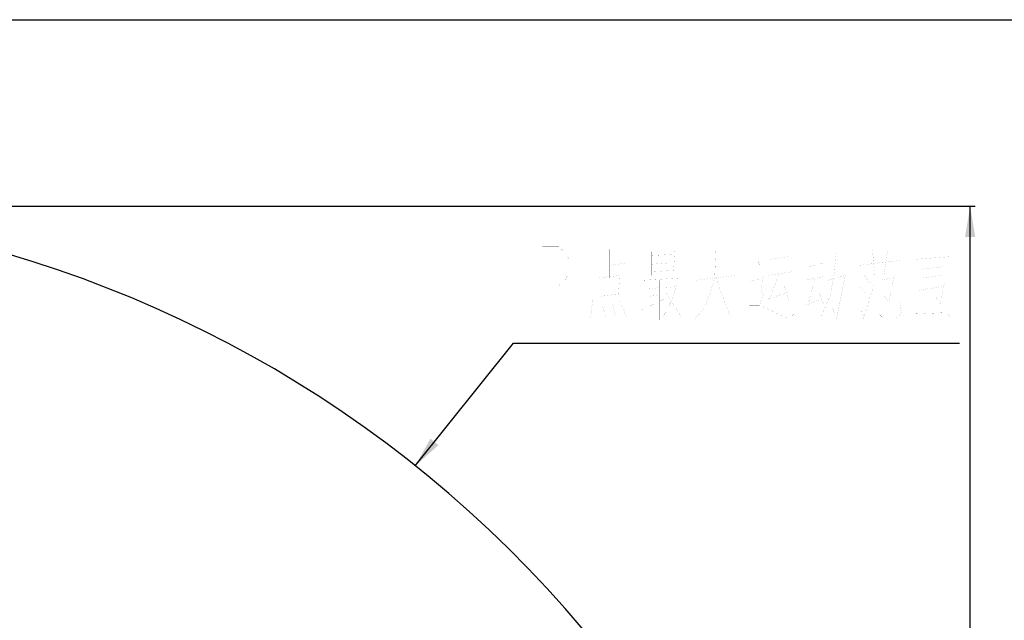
# Model space of a CAD drawing. Header units: millimetres. Extents: x 0 to 9512, y 0 to 6728.
# Tile 118 of 119: x 5561 to 7097, y 5791 to 6728. Entities that reach past the tile are written whole.
import ezdxf

# ---------------------------------------------------------------- set-up
doc = ezdxf.new("R2010")
doc.units = ezdxf.units.MM
doc.header["$LTSCALE"] = 523.16
doc.layers.get('0').update_dxf_attribs({"linetype": 'CONTINUOUS'})
for name, color, linetype in [('运动范围_DXF_DIMENSION', 7, 'CONTINUOUS'), ('运动范围_DXF_FORMAT', 7, 'CONTINUOUS'), ('运动范围_DXF_TEXT', 7, 'CONTINUOUS')]:
    doc.layers.add(name, color=color, linetype=linetype)
doc.styles.get("Standard").update_dxf_attribs({"font": 'txt', "width": 0.7})
doc.dimstyles.new('DIMSTYLE_17', dxfattribs={"dimtxt": 80, "dimasz": 48, "dimexe": 1, "dimexo": 0, "dimgap": 2.5, "dimtad": 0, "dimtih": 1, "dimtoh": 1, "dimdec": 1, "dimdsep": 46, "dimtxsty": 'Standard', "dimblk": '_FILLED', "dimblk1": '_FILLED', "dimblk2": '_FILLED', "dimcen": 0.09, "dimclrt": 5, "dimazin": 2, "dimtp": 2, "dimtm": 2, "dimtfac": 1, "dimtdec": 1, "dimtofl": 0, "dimtmove": 0, "dimatfit": 3, "dimldrblk": '_FILLED', "dimfxl": 0, "dimtolj": 1, "dimarcsym": 0})

# ---------------------------------------------------------------- blocks, each defined once
blk = doc.blocks.new('*D25')
at = {"layer": '运动范围_DXF_DIMENSION', "color": 2, "linetype": 'Continuous', "transparency": 16777216}
blk.add_line((5022.1, 6437), (7051.6, 6437), dxfattribs=at)
blk = doc.blocks.new('_FILLED')
at = {"color": 0, "linetype": 'ByBlock'}
blk.add_solid([(0, 0), (-1, 0.167), (-1, -0.167)], dxfattribs=at)

msp = doc.modelspace()

# ---------------------------------------------------------------- linework, layer by layer
at = {"color": 2, "linetype": 'Continuous'}
msp.add_line((7043.634, 2998.918), (7043.634, 6437.048), dxfattribs=at)
msp.add_arc((5022.138, 4584.615), 1852.433, 310, 200, dxfattribs=at)
msp.add_solid([(7043.634, 6437.048), (7051.634, 6389.048), (7035.634, 6389.048)], dxfattribs=at)
at = {"layer": '运动范围_DXF_FORMAT', "color": 7, "linetype": 'Continuous'}
msp.add_line((0, 6728), (9512, 6728), dxfattribs=at)
at = {"layer": '运动范围_DXF_TEXT', "color": 2, "linetype": 'Continuous'}
for p, q in [((6178.062, 6032.147), (6331.091, 6223.78)), ((6331.091, 6223.78), (6355.091, 6223.78)), ((6355.091, 6223.78), (7027.091, 6223.78))]:
    msp.add_line(p, q, dxfattribs=at)
at = {"layer": '运动范围_DXF_TEXT', "color": 5, "linetype": 'Continuous', "const_width": 0.08}
for points in [[(6376.091, 6253.78), (6376.091, 6373.78), (6402.341, 6373.78), (6412.841, 6363.78), (6418.091, 6353.78), (6418.091, 6333.78), (6412.841, 6323.78), (6402.341, 6313.78), (6376.091, 6313.78)], [(6481.091, 6325.393), (6481.091, 6369.909)], [(6547.091, 6366.038), (6547.091, 6329.264)], [(6547.091, 6360.231), (6583.091, 6362.167)], [(6583.091, 6367.974), (6581.091, 6338.941)], [(6647.091, 6369.909), (6645.091, 6325.393)], [(6709.09, 6358.296), (6717.091, 6342.812)], [(6731.09, 6354.425), (6759.091, 6358.296)], [(6835.091, 6367.974), (6831.091, 6329.264), (6825.09, 6296.361), (6809.091, 6261.522)], [(6891.09, 6369.909), (6895.091, 6329.264)], [(6915.09, 6369.909), (6909.091, 6329.264)], [(6959.09, 6366.038), (6959.09, 6261.522)], [(6959.09, 6354.425), (7011.091, 6358.296)], [(7011.091, 6364.102), (7011.091, 6261.522)], [(6481.091, 6344.748), (6507.09, 6348.619)], [(6547.091, 6346.683), (6573.09, 6348.619)], [(6791.091, 6342.812), (6815.091, 6348.619)], [(6869.09, 6344.748), (6933.091, 6352.489)], [(6969.091, 6338.941), (7001.091, 6342.812)], [(6983.09, 6352.489), (6983.09, 6273.135)], [(6465.091, 6335.07), (6465.091, 6292.49)], [(6497.091, 6329.264), (6465.091, 6325.393)], [(6495.091, 6300.231), (6497.091, 6331.199)], [(6547.091, 6335.07), (6583.091, 6337.006)], [(6677.091, 6329.264), (6615.091, 6321.522)], [(6721.091, 6329.264), (6717.091, 6307.973), (6721.091, 6298.296), (6715.091, 6282.812)], [(6727.091, 6329.264), (6767.091, 6335.07)], [(6745.091, 6331.199), (6731.09, 6292.49)], [(6785.091, 6321.522), (6815.091, 6327.328)], [(6821.09, 6321.522), (6847.09, 6329.264)], [(6849.091, 6331.199), (6835.091, 6261.522), (6829.091, 6278.941)], [(6877.091, 6331.199), (6889.09, 6315.715)], [(6901.091, 6329.264), (6901.091, 6269.264)], [(6925.091, 6329.264), (6917.091, 6288.618)], [(6999.091, 6329.264), (6971.091, 6325.393)], [(6531.09, 6321.522), (6595.09, 6325.393)], [(6541.091, 6321.522), (6541.091, 6280.877)], [(6559.091, 6321.522), (6559.091, 6259.587)], [(6587.091, 6315.715), (6577.091, 6288.618), (6569.091, 6302.167)], [(6645.091, 6325.393), (6639.091, 6304.103), (6629.091, 6278.941), (6613.091, 6259.587)], [(6647.091, 6325.393), (6669.091, 6265.393), (6685.09, 6265.393)], [(6699.091, 6319.586), (6721.091, 6325.393)], [(6753.09, 6315.715), (6761.091, 6288.618)], [(6801.09, 6323.458), (6791.091, 6284.748)], [(6869.09, 6313.78), (6879.091, 6302.167)], [(6877.091, 6261.522), (6893.09, 6313.78)], [(6923.091, 6325.393), (6903.091, 6321.522)], [(7003.09, 6315.715), (6997.091, 6284.748), (6989.091, 6296.361)], [(6465.091, 6296.361), (6497.091, 6300.231)], [(6541.091, 6307.973), (6557.091, 6309.909)], [(6541.091, 6296.361), (6557.091, 6298.296)], [(6565.091, 6309.909), (6587.091, 6311.845)], [(6727.091, 6292.49), (6759.091, 6302.167)], [(6807.091, 6304.103), (6815.091, 6282.812)], [(6915.09, 6288.618), (6909.091, 6298.296)], [(6963.091, 6306.038), (7001.091, 6311.845)], [(6455.091, 6292.49), (6451.091, 6261.522)], [(6469.091, 6286.683), (6475.091, 6263.457)], [(6485.09, 6286.683), (6491.091, 6265.393)], [(6497.091, 6290.554), (6509.091, 6261.522)], [(6531.09, 6275.07), (6567.091, 6292.49)], [(6577.091, 6288.618), (6563.091, 6261.522)], [(6577.091, 6288.618), (6593.091, 6265.393), (6601.091, 6265.393)], [(6699.091, 6282.812), (6715.091, 6282.812), (6761.091, 6261.522), (6769.091, 6269.264)], [(6787.091, 6282.812), (6811.091, 6292.49)], [(6929.091, 6263.457), (6937.09, 6269.264), (6933.091, 6288.618)], [(6871.091, 6278.941), (6879.091, 6261.522)], [(6929.091, 6263.457), (6907.091, 6263.457), (6901.091, 6269.264)], [(6959.09, 6269.264), (7007.091, 6271.199), (7011.091, 6265.393)]]:
    msp.add_lwpolyline(points, dxfattribs=at)
at = {"layer": '运动范围_DXF_TEXT', "color": 2, "linetype": 'Continuous'}
msp.add_solid([(6201.763, 6074.647), (6178.062, 6032.147), (6214.266, 6064.663)], dxfattribs=at)

# ---------------------------------------------------------------- dimensions: what is measured, and where the dimension line sits
at = {"layer": '运动范围_DXF_DIMENSION', "color": 2, "linetype": 'Continuous'}
dim = msp.add_ordinate_dim(feature_location=(5022.138, 6437.048), offset=(2029.496, 0), dtype=0, origin=(5022.138, 4047.615), dimstyle='DIMSTYLE_17', override={"dimgap": 19.999921, "dimtad": 1, "dimtih": 0, "dimtoh": 0}, dxfattribs=at)
dim.commit()
dim.dimension.update_dxf_attribs({"geometry": '*D25', "text_midpoint": (7091.634, 6457.048)})

doc.saveas('drawing.dxf')
